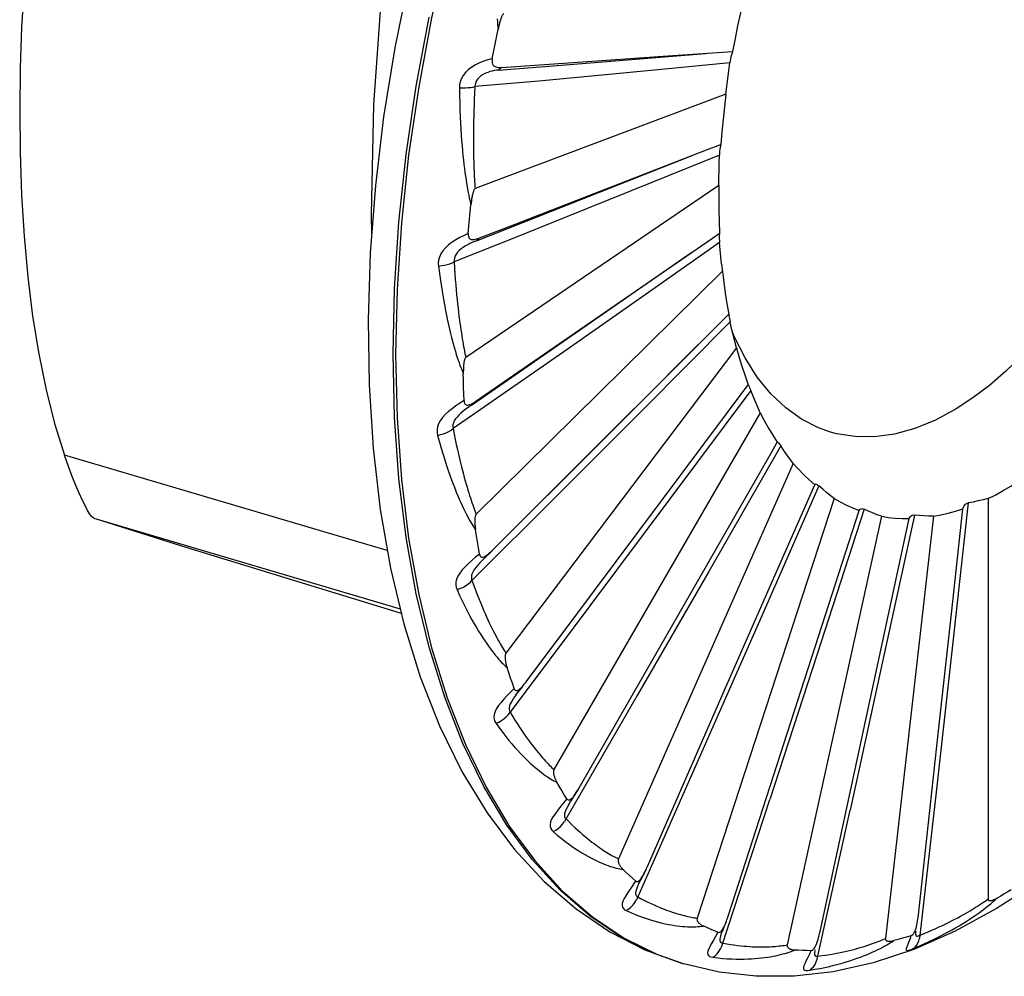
# Model space of a CAD drawing. Header units: inches. Extents: x 0 to 13.8, y 0 to 10.6.
# Tile 15 of 22: x 10.276 to 10.554, y 4.414 to 4.685. Entities that reach past the tile are written whole.
import ezdxf

# ---------------------------------------------------------------- set-up
doc = ezdxf.new("R2010")
doc.units = ezdxf.units.IN
doc.header["$LTSCALE"] = 0.75625
doc.header["$MEASUREMENT"] = 0
doc.layers.get('0').update_dxf_attribs({"linetype": 'CONTINUOUS'})

msp = doc.modelspace()

# ---------------------------------------------------------------- linework, layer by layer
at = {"color": 7, "linetype": 'Continuous'}
for p, q in [((10.41013, 4.67807), (10.41099, 4.68231)), ((10.40933, 4.67393), (10.41013, 4.67807)), ((10.46042, 4.67484), (10.4773, 4.67597)), ((10.41192, 4.67149), (10.46042, 4.67484)), ((10.45817, 4.67094), (10.44041, 4.66926)), ((10.47649, 4.67273), (10.45817, 4.67094)), ((10.42245, 4.66763), (10.40442, 4.66605)), ((10.44041, 4.66926), (10.42245, 4.66763)), ((10.47542, 4.66392), (10.40447, 4.63721)), ((10.41612, 4.62728), (10.46993, 4.64812)), ((10.46993, 4.64812), (10.47397, 4.64967)), ((10.41746, 4.62742), (10.4659, 4.64656)), ((10.47356, 4.64667), (10.45449, 4.63891)), ((10.47343, 4.63806), (10.40183, 4.58946)), ((10.45449, 4.63891), (10.43601, 4.63144)), ((10.40291, 4.62857), (10.4033, 4.63263)), ((10.43601, 4.63144), (10.4173, 4.62393)), ((10.40488, 4.62247), (10.41746, 4.62742)), ((10.40557, 4.62319), (10.41612, 4.62728)), ((10.4173, 4.62393), (10.39852, 4.61646)), ((10.47359, 4.62197), (10.45445, 4.60851)), ((10.40346, 4.57598), (10.46547, 4.61901)), ((10.47443, 4.61386), (10.40477, 4.54511)), ((10.45445, 4.60851), (10.42953, 4.59108)), ((10.45892, 4.58443), (10.47622, 4.60168)), ((10.47658, 4.5995), (10.45206, 4.57483)), ((10.47838, 4.59218), (10.41318, 4.50578)), ((10.48429, 4.5839), (10.48083, 4.58931)), ((10.40467, 4.57708), (10.4153, 4.58441)), ((10.43824, 4.52355), (10.48173, 4.58172)), ((10.48242, 4.5801), (10.45958, 4.54944)), ((10.48514, 4.57382), (10.42675, 4.47288)), ((10.45206, 4.57483), (10.42777, 4.55049)), ((10.4297, 4.55525), (10.44937, 4.57489)), ((10.49091, 4.56444), (10.47054, 4.52891)), ((10.37964, 4.53482), (10.28829, 4.56185)), ((10.49447, 4.55944), (10.445, 4.44761)), ((10.40925, 4.53483), (10.4297, 4.55525)), ((10.48829, 4.52557), (10.50051, 4.55346)), ((10.42777, 4.55049), (10.40358, 4.52637)), ((10.50172, 4.55311), (10.48455, 4.514)), ((10.45958, 4.54944), (10.43693, 4.51916)), ((10.50602, 4.54955), (10.46727, 4.43088)), ((10.54394, 4.54828), (10.53941, 4.50719)), ((10.54957, 4.54954), (10.54957, 4.43628)), ((10.51449, 4.54651), (10.50112, 4.50524)), ((10.50356, 4.51663), (10.51311, 4.54619)), ((10.52873, 4.54488), (10.51962, 4.50294)), ((10.53919, 4.51697), (10.54246, 4.54664)), ((10.29666, 4.54401), (10.38325, 4.51838)), ((10.51939, 4.54451), (10.49275, 4.42329)), ((10.51714, 4.49707), (10.52727, 4.54388)), ((10.53408, 4.54451), (10.52052, 4.42511)), ((10.30442, 4.54151), (10.32144, 4.5362)), ((10.32144, 4.5362), (10.38355, 4.51711)), ((10.40754, 4.53304), (10.40851, 4.53399)), ((10.40851, 4.53399), (10.4093, 4.53478)), ((10.4089, 4.53448), (10.40925, 4.53483)), ((10.40687, 4.53237), (10.40639, 4.53189)), ((10.40687, 4.53237), (10.40754, 4.53304)), ((10.47054, 4.52891), (10.45033, 4.49379)), ((10.47466, 4.49447), (10.48829, 4.52557)), ((10.43693, 4.51916), (10.41436, 4.48911)), ((10.47618, 4.43174), (10.50356, 4.51663)), ((10.53556, 4.48388), (10.53919, 4.51697)), ((10.48455, 4.514), (10.4675, 4.47532)), ((10.53941, 4.50719), (10.53486, 4.4665)), ((10.50112, 4.50524), (10.48782, 4.46439)), ((10.51962, 4.50294), (10.51054, 4.46142)), ((10.4188, 4.49753), (10.41913, 4.49796)), ((10.41551, 4.49584), (10.41354, 4.49379)), ((10.41662, 4.49474), (10.41794, 4.49638)), ((10.50204, 4.42712), (10.51714, 4.49707)), ((10.416, 4.49393), (10.41598, 4.49391)), ((10.45033, 4.49379), (10.42976, 4.45817)), ((10.45321, 4.44547), (10.47466, 4.49447)), ((10.52985, 4.43179), (10.53556, 4.48388)), ((10.4675, 4.47532), (10.45013, 4.43607)), ((10.43327, 4.46663), (10.43367, 4.46731)), ((10.4336, 4.46717), (10.43397, 4.46781)), ((10.43397, 4.46781), (10.43395, 4.46778)), ((10.43161, 4.46403), (10.4326, 4.46556)), ((10.4326, 4.46556), (10.43293, 4.4661)), ((10.43293, 4.4661), (10.43327, 4.46663)), ((10.53486, 4.4665), (10.53017, 4.4252)), ((10.43084, 4.4628), (10.43084, 4.4628)), ((10.4313, 4.46356), (10.43161, 4.46403)), ((10.45099, 4.441), (10.45172, 4.44239)), ((10.44984, 4.44137), (10.44907, 4.44018)), ((10.45048, 4.43997), (10.45048, 4.43996)), ((10.45078, 4.44059), (10.45099, 4.441)), ((10.55758, 4.43713), (10.55191, 4.43356)), ((10.55191, 4.43356), (10.54021, 4.42714)), ((10.52977, 4.43104), (10.52985, 4.43179)), ((10.47538, 4.4295), (10.47561, 4.43008)), ((10.47559, 4.43003), (10.4757, 4.43034)), ((10.44662, 4.42522), (10.45608, 4.42055)), ((10.47403, 4.42617), (10.47409, 4.42632)), ((10.54021, 4.42714), (10.52859, 4.42203)), ((10.52908, 4.42718), (10.52908, 4.42717)), ((10.46281, 4.41814), (10.4554, 4.42075)), ((10.45608, 4.42055), (10.46349, 4.41793)), ((10.50057, 4.42186), (10.50058, 4.42187)), ((10.50058, 4.42187), (10.50058, 4.42186)), ((10.46281, 4.41814), (10.46349, 4.41793))]:
    msp.add_line(p, q, dxfattribs=at)
for points in [[(10.509, 4.916), (10.49785, 4.90477), (10.48692, 4.89243), (10.47628, 4.87904), (10.46598, 4.86468), (10.45608, 4.84942), (10.44662, 4.83333), (10.43765, 4.8165), (10.42923, 4.79902), (10.42138, 4.78096), (10.41415, 4.76243), (10.40759, 4.74352), (10.40171, 4.72433), (10.39655, 4.70495), (10.39215, 4.68548), (10.38851, 4.66602), (10.38566, 4.64667), (10.38362, 4.62753), (10.38239, 4.60869), (10.38198, 4.59026), (10.38239, 4.57232), (10.38362, 4.55497), (10.38566, 4.5383), (10.38851, 4.52239)], [(10.49763, 4.91356), (10.48597, 4.90164), (10.47466, 4.88861), (10.46375, 4.87455), (10.45329, 4.85957), (10.44332, 4.84374), (10.43387, 4.82712), (10.425, 4.80982), (10.41673, 4.79192), (10.40911, 4.7735), (10.40216, 4.75467), (10.39593, 4.73551), (10.39042, 4.71611), (10.38569, 4.69657), (10.38174, 4.67699), (10.3786, 4.65746), (10.37629, 4.63806), (10.37482, 4.61891), (10.37421, 4.60007), (10.37446, 4.58166), (10.3756, 4.56376), (10.37761, 4.54647)], [(10.28067, 4.72311), (10.27932, 4.71534), (10.27795, 4.70504), (10.27693, 4.69419), (10.27622, 4.68288), (10.2758, 4.67123), (10.27566, 4.65934), (10.2758, 4.64737), (10.27622, 4.63547), (10.27693, 4.62374), (10.27795, 4.61228), (10.27932, 4.60116), (10.28105, 4.59045), (10.28313, 4.58027), (10.28554, 4.57075), (10.28829, 4.56185)], [(10.37526, 4.6246), (10.37514, 4.6299), (10.37585, 4.66094), (10.37797, 4.69156), (10.38152, 4.72176)], [(10.48033, 4.69049), (10.4795, 4.68687), (10.47871, 4.68325), (10.47798, 4.67961), (10.4773, 4.67597)], [(10.39147, 4.50752), (10.38783, 4.52259), (10.38498, 4.5385), (10.38294, 4.55517), (10.38171, 4.57252), (10.3813, 4.59046), (10.38171, 4.60889), (10.38294, 4.62773), (10.38498, 4.64687), (10.38783, 4.66622), (10.39147, 4.68568)], [(10.41069, 4.68519), (10.41076, 4.68439), (10.41083, 4.68363), (10.4109, 4.6829), (10.41098, 4.68221)], [(10.41259, 4.68665), (10.41249, 4.68662), (10.4124, 4.68654), (10.4123, 4.68643), (10.41221, 4.68628), (10.41212, 4.68612), (10.41204, 4.68594), (10.41195, 4.68574), (10.41187, 4.68553), (10.41179, 4.68532), (10.41171, 4.68509), (10.41164, 4.68485), (10.41156, 4.6846), (10.41149, 4.68434), (10.41141, 4.68407), (10.41134, 4.68379), (10.41127, 4.6835), (10.41119, 4.6832), (10.41112, 4.68289), (10.41106, 4.6826), (10.41099, 4.68231)], [(10.4773, 4.67597), (10.47713, 4.67552), (10.47697, 4.67502), (10.47683, 4.67448), (10.4767, 4.67391), (10.47659, 4.67333), (10.47649, 4.67273)], [(10.40933, 4.67393), (10.40811, 4.6736), (10.40691, 4.67321), (10.40573, 4.67274), (10.4046, 4.67219), (10.40355, 4.67156), (10.4026, 4.67085), (10.40179, 4.67005), (10.40112, 4.66921), (10.40062, 4.66832), (10.40028, 4.66742), (10.40008, 4.66656), (10.40004, 4.66572)], [(10.40933, 4.67393), (10.40927, 4.67348), (10.40926, 4.67309), (10.4093, 4.67274), (10.40939, 4.67244), (10.40952, 4.67219), (10.40969, 4.67199), (10.40989, 4.67183), (10.41012, 4.6717), (10.41037, 4.67161), (10.41065, 4.67154), (10.41094, 4.6715), (10.41125, 4.67148), (10.41158, 4.67147), (10.41192, 4.67149)], [(10.41111, 4.67074), (10.42889, 4.67216), (10.46959, 4.67546)], [(10.41112, 4.67074), (10.41052, 4.67068), (10.40992, 4.67059), (10.40929, 4.67046), (10.40866, 4.67029), (10.40803, 4.67008), (10.4074, 4.66982), (10.40679, 4.66952), (10.40622, 4.66916), (10.40571, 4.66874), (10.40526, 4.66827), (10.4049, 4.66774), (10.40463, 4.66718), (10.40447, 4.66661), (10.40442, 4.66604)], [(10.41192, 4.67149), (10.41173, 4.67128), (10.41153, 4.67109), (10.41133, 4.67091), (10.41111, 4.67074)], [(10.47542, 4.66392), (10.47566, 4.66612), (10.47592, 4.66833), (10.4762, 4.67053), (10.47649, 4.67273)], [(10.40004, 4.66572), (10.40089, 4.66571), (10.40172, 4.66573), (10.4025, 4.66577), (10.40322, 4.66584), (10.40387, 4.66593), (10.40442, 4.66605)], [(10.40004, 4.66572), (10.40007, 4.66353), (10.40011, 4.66143), (10.40017, 4.65944), (10.40025, 4.65754), (10.40033, 4.65573), (10.40043, 4.65401), (10.40053, 4.65237), (10.40065, 4.6508), (10.40077, 4.64932), (10.4009, 4.6479), (10.40104, 4.64655), (10.40118, 4.64526), (10.40132, 4.64404), (10.40146, 4.64287), (10.4016, 4.64175), (10.40175, 4.64069), (10.4019, 4.63969), (10.40205, 4.63873), (10.4022, 4.63782), (10.40236, 4.63695), (10.40252, 4.63614), (10.40267, 4.63536), (10.40283, 4.63462), (10.40299, 4.63392), (10.40314, 4.63325), (10.4033, 4.63262)], [(10.40442, 4.66605), (10.40433, 4.66423), (10.40425, 4.6625), (10.40419, 4.66083), (10.40413, 4.65924), (10.40409, 4.65772), (10.40405, 4.65627), (10.40403, 4.65487), (10.40401, 4.65354), (10.404, 4.65226), (10.404, 4.65104), (10.404, 4.64987), (10.40401, 4.64875), (10.40402, 4.64768), (10.40404, 4.64665), (10.40406, 4.64567), (10.40409, 4.64472), (10.40411, 4.64382), (10.40414, 4.64295), (10.40418, 4.64212), (10.40421, 4.64132), (10.40425, 4.64056), (10.40429, 4.63983), (10.40434, 4.63913), (10.40438, 4.63847), (10.40443, 4.63782), (10.40447, 4.63721)], [(10.47542, 4.66392), (10.47498, 4.66034), (10.47459, 4.65677), (10.47425, 4.65321), (10.47397, 4.64967)], [(10.47397, 4.64967), (10.47386, 4.64928), (10.47377, 4.64884), (10.47369, 4.64835), (10.47363, 4.64782), (10.47359, 4.64726), (10.47356, 4.64667)], [(10.47343, 4.63806), (10.47343, 4.64021), (10.47346, 4.64236), (10.4735, 4.64451), (10.47356, 4.64667)], [(10.40447, 4.63721), (10.40437, 4.63714), (10.40428, 4.63704), (10.40419, 4.63691), (10.40411, 4.63675), (10.40404, 4.63657), (10.40397, 4.63637), (10.40391, 4.63616), (10.40385, 4.63595), (10.40379, 4.63572), (10.40373, 4.63549), (10.40368, 4.63524), (10.40363, 4.63499), (10.40358, 4.63473), (10.40354, 4.63446), (10.40349, 4.63418), (10.40345, 4.63389), (10.40341, 4.6336), (10.40337, 4.63329), (10.40333, 4.63296), (10.4033, 4.63263)], [(10.47343, 4.63806), (10.47339, 4.63464), (10.47341, 4.63126), (10.47348, 4.62792), (10.4736, 4.6246)], [(10.40255, 4.62452), (10.40273, 4.62654), (10.40291, 4.62857)], [(10.40255, 4.62452), (10.40135, 4.62397), (10.40017, 4.62337), (10.39903, 4.62273), (10.39795, 4.62203), (10.39696, 4.62128), (10.39609, 4.62048), (10.39536, 4.61963), (10.39479, 4.61874), (10.39439, 4.61784), (10.39414, 4.61695), (10.39404, 4.61611), (10.39409, 4.61531)], [(10.40255, 4.62452), (10.40254, 4.6241), (10.40258, 4.62373), (10.40267, 4.62343), (10.4028, 4.62319), (10.40297, 4.62301), (10.40317, 4.62288), (10.4034, 4.6228), (10.40365, 4.62276), (10.40393, 4.62277), (10.40423, 4.6228), (10.40455, 4.62286), (10.40488, 4.62295), (10.40522, 4.62306), (10.40557, 4.62319)], [(10.40557, 4.62319), (10.40541, 4.62299), (10.40524, 4.6228), (10.40506, 4.62263), (10.40488, 4.62247)], [(10.4153, 4.58441), (10.47157, 4.62321), (10.4736, 4.6246)], [(10.4736, 4.6246), (10.47356, 4.62429), (10.47353, 4.62393), (10.47352, 4.6235), (10.47353, 4.62303), (10.47355, 4.62252), (10.47359, 4.62197)], [(10.40488, 4.62246), (10.40426, 4.62221), (10.40364, 4.62194), (10.40301, 4.62165), (10.40237, 4.62133), (10.40174, 4.62097), (10.40113, 4.62059), (10.40054, 4.62017), (10.4, 4.61971), (10.39952, 4.61922), (10.39912, 4.61869), (10.39881, 4.61814), (10.3986, 4.61756), (10.39851, 4.617), (10.39852, 4.61646)], [(10.47419, 4.61587), (10.47397, 4.61789), (10.47377, 4.61992), (10.47359, 4.62197)], [(10.39409, 4.61531), (10.39495, 4.61541), (10.39579, 4.61555), (10.39658, 4.61573), (10.39731, 4.61594), (10.39796, 4.61619), (10.39852, 4.61646)], [(10.39409, 4.61531), (10.39436, 4.61323), (10.39464, 4.61125), (10.39492, 4.60938), (10.39521, 4.6076), (10.3955, 4.6059), (10.39579, 4.6043), (10.39608, 4.60277), (10.39637, 4.60132), (10.39667, 4.59994), (10.39696, 4.59864), (10.39725, 4.5974), (10.39753, 4.59622), (10.39781, 4.59509), (10.39809, 4.59403), (10.39836, 4.59302), (10.39863, 4.59206), (10.3989, 4.59115), (10.39916, 4.59028), (10.39943, 4.58947), (10.39968, 4.5887), (10.39994, 4.58797), (10.40019, 4.58728), (10.40044, 4.58663), (10.40068, 4.58601), (10.40091, 4.58543), (10.40115, 4.58488)], [(10.39852, 4.61646), (10.39863, 4.61473), (10.39874, 4.61308), (10.39886, 4.6115), (10.39898, 4.60999), (10.39911, 4.60855), (10.39924, 4.60717), (10.39937, 4.60586), (10.3995, 4.60461), (10.39964, 4.60341), (10.39977, 4.60226), (10.39991, 4.60116), (10.40004, 4.60012), (10.40018, 4.59912), (10.40031, 4.59816), (10.40044, 4.59724), (10.40058, 4.59637), (10.40071, 4.59553), (10.40084, 4.59473), (10.40097, 4.59396), (10.4011, 4.59322), (10.40122, 4.59252), (10.40135, 4.59185), (10.40147, 4.59121), (10.40159, 4.5906), (10.40171, 4.59002), (10.40183, 4.58946)], [(10.47419, 4.61587), (10.4748, 4.61073), (10.47522, 4.60766), (10.47569, 4.60464), (10.47622, 4.60168)], [(10.57648, 4.61181), (10.57234, 4.6058), (10.56806, 4.60015), (10.56366, 4.59488), (10.55916, 4.59001), (10.55458, 4.58556), (10.54994, 4.58155), (10.54526, 4.578), (10.54056, 4.57492)], [(10.47622, 4.60168), (10.47623, 4.60146), (10.47626, 4.60119), (10.47632, 4.60084), (10.47639, 4.60044), (10.47647, 4.6), (10.47658, 4.5995)], [(10.47838, 4.59218), (10.4779, 4.59399), (10.47744, 4.59581), (10.477, 4.59765), (10.47658, 4.5995)], [(10.48083, 4.58931), (10.47777, 4.59539), (10.47719, 4.59686)], [(10.4249, 4.55036), (10.42687, 4.55233), (10.46832, 4.5938)], [(10.47838, 4.59218), (10.47914, 4.58946), (10.47989, 4.58701)], [(10.42953, 4.59108), (10.40469, 4.57381), (10.39823, 4.56933)], [(10.40183, 4.58946), (10.40174, 4.58936), (10.40165, 4.58924), (10.40158, 4.58909), (10.40151, 4.58891), (10.40145, 4.58872), (10.40141, 4.58852), (10.40136, 4.58831), (10.40132, 4.58809), (10.40129, 4.58787), (10.40126, 4.58763), (10.40123, 4.58739), (10.40121, 4.58715), (10.40119, 4.58689), (10.40118, 4.58663), (10.40116, 4.58636), (10.40115, 4.58609), (10.40115, 4.5858), (10.40114, 4.58551), (10.40114, 4.58523), (10.40114, 4.58497)], [(10.47989, 4.58701), (10.48082, 4.58423), (10.48173, 4.58172)], [(10.40133, 4.57725), (10.40127, 4.57913), (10.40122, 4.58104), (10.40118, 4.58299), (10.40114, 4.58497)], [(10.50502, 4.56833), (10.50163, 4.56953), (10.49683, 4.57198), (10.49232, 4.5752), (10.48813, 4.57919), (10.48429, 4.5839)], [(10.48173, 4.58172), (10.48179, 4.58161), (10.48187, 4.58143), (10.48198, 4.58119), (10.4821, 4.58088), (10.48225, 4.58052), (10.48242, 4.5801)], [(10.48514, 4.57382), (10.48443, 4.57536), (10.48374, 4.57692), (10.48307, 4.5785), (10.48242, 4.5801)], [(10.40133, 4.57725), (10.40017, 4.5765), (10.39904, 4.57573), (10.39796, 4.57495), (10.39695, 4.57414), (10.39604, 4.5733), (10.39526, 4.57244), (10.39463, 4.57156), (10.39416, 4.57067), (10.39386, 4.56979), (10.39372, 4.56894), (10.39372, 4.56815), (10.39386, 4.56741)], [(10.40346, 4.57598), (10.40284, 4.57554), (10.40222, 4.57509), (10.40161, 4.57463), (10.401, 4.57415), (10.40041, 4.57365), (10.39986, 4.57314), (10.39936, 4.5726), (10.39893, 4.57206), (10.39858, 4.57149), (10.39833, 4.57092), (10.39819, 4.57036), (10.39816, 4.56983), (10.39823, 4.56933)], [(10.40133, 4.57725), (10.40137, 4.57686), (10.40145, 4.57655), (10.40158, 4.5763), (10.40175, 4.57613), (10.40195, 4.57602), (10.40217, 4.57597), (10.40243, 4.57598), (10.4027, 4.57603), (10.403, 4.57613), (10.40331, 4.57627), (10.40363, 4.57643), (10.40397, 4.57662), (10.40432, 4.57684), (10.40467, 4.57708)], [(10.40467, 4.57708), (10.40454, 4.57689), (10.4044, 4.57672), (10.40424, 4.57656), (10.40408, 4.57641)], [(10.48514, 4.57382), (10.48627, 4.57161), (10.48744, 4.56948), (10.48866, 4.56743), (10.48993, 4.56545)], [(10.54056, 4.57492), (10.53469, 4.57175), (10.52886, 4.56937), (10.52311, 4.56778), (10.51747, 4.567), (10.51199, 4.56704), (10.5067, 4.56788), (10.50502, 4.56833)], [(10.39386, 4.56741), (10.39471, 4.56761), (10.39553, 4.56787), (10.39631, 4.56817), (10.39703, 4.56852), (10.39768, 4.56891), (10.39823, 4.56933)], [(10.39386, 4.56741), (10.39438, 4.56553), (10.39488, 4.56374), (10.39539, 4.56204), (10.39588, 4.56044), (10.39637, 4.55892), (10.39685, 4.55749), (10.39732, 4.55613), (10.39779, 4.55484), (10.39825, 4.55363), (10.3987, 4.55247), (10.39914, 4.55138), (10.39956, 4.55035), (10.39998, 4.54938), (10.40039, 4.54845), (10.40079, 4.54757), (10.40117, 4.54675), (10.40155, 4.54596), (10.40193, 4.54523), (10.40229, 4.54453), (10.40264, 4.54388), (10.40299, 4.54327), (10.40333, 4.54269), (10.40366, 4.54215), (10.40398, 4.54164), (10.40429, 4.54116), (10.40459, 4.54071)], [(10.39823, 4.56933), (10.39854, 4.56775), (10.39885, 4.56623), (10.39915, 4.56479), (10.39945, 4.56342), (10.39975, 4.56211), (10.40004, 4.56087), (10.40033, 4.55968), (10.40061, 4.55855), (10.40088, 4.55747), (10.40116, 4.55644), (10.40142, 4.55545), (10.40168, 4.55452), (10.40194, 4.55362), (10.40219, 4.55277), (10.40243, 4.55195), (10.40267, 4.55118), (10.4029, 4.55043), (10.40313, 4.54973), (10.40335, 4.54905), (10.40357, 4.5484), (10.40378, 4.54779), (10.40399, 4.5472), (10.40419, 4.54664), (10.40439, 4.54611), (10.40458, 4.5456), (10.40477, 4.54511)], [(10.43391, 4.46772), (10.48828, 4.56258), (10.48993, 4.56545)], [(10.48993, 4.56545), (10.49002, 4.56546), (10.49014, 4.56539), (10.4903, 4.56525), (10.49048, 4.56504), (10.49068, 4.56478), (10.49091, 4.56444)], [(10.49447, 4.55944), (10.49355, 4.56065), (10.49265, 4.56189), (10.49177, 4.56315), (10.49091, 4.56444)], [(10.29666, 4.54401), (10.29611, 4.54438), (10.29551, 4.54513), (10.29485, 4.54619), (10.29414, 4.54754), (10.29335, 4.54915), (10.29249, 4.55104), (10.29155, 4.55323), (10.29053, 4.55574), (10.28943, 4.55862), (10.28829, 4.56185)], [(10.49447, 4.55944), (10.49592, 4.55782), (10.49741, 4.55628), (10.49894, 4.55483), (10.50051, 4.55346)], [(10.50051, 4.55346), (10.50063, 4.55358), (10.50079, 4.55363), (10.50097, 4.5536), (10.50119, 4.55351), (10.50144, 4.55334), (10.50172, 4.55311)], [(10.54957, 4.54954), (10.55172, 4.55062), (10.55387, 4.55177), (10.55601, 4.55302), (10.55815, 4.55435)], [(10.50602, 4.54955), (10.50492, 4.5504), (10.50384, 4.55127), (10.50278, 4.55218), (10.50172, 4.55311)], [(10.50602, 4.54955), (10.50774, 4.54857), (10.5095, 4.54769), (10.51129, 4.54689), (10.51311, 4.54619)], [(10.54246, 4.54664), (10.54258, 4.54707), (10.54275, 4.54744), (10.54298, 4.54776), (10.54326, 4.548), (10.54358, 4.54817), (10.54394, 4.54828)], [(10.54957, 4.54954), (10.54816, 4.54918), (10.54675, 4.54885), (10.54534, 4.54855), (10.54394, 4.54828)], [(10.37761, 4.54647), (10.3805, 4.52988), (10.38427, 4.51408), (10.38892, 4.49915), (10.39442, 4.48521), (10.40075, 4.47235), (10.40784, 4.46068), (10.4156, 4.45032), (10.424, 4.44124), (10.43301, 4.43346), (10.44253, 4.42701), (10.45249, 4.4219), (10.46281, 4.41814)], [(10.40477, 4.54511), (10.40468, 4.54499), (10.4046, 4.54485), (10.40454, 4.54469), (10.4045, 4.5445), (10.40446, 4.54431), (10.40443, 4.54411), (10.40441, 4.54391), (10.4044, 4.5437), (10.40439, 4.54348), (10.40439, 4.54326), (10.40439, 4.54303), (10.40439, 4.5428), (10.4044, 4.54256), (10.40442, 4.54232), (10.40443, 4.54207), (10.40446, 4.54182), (10.40448, 4.54155), (10.40451, 4.54128), (10.40455, 4.541), (10.40459, 4.54072)], [(10.51311, 4.54619), (10.51324, 4.54642), (10.51341, 4.54658), (10.51363, 4.54667), (10.51388, 4.54669), (10.51417, 4.54663), (10.51449, 4.54651)], [(10.51939, 4.54451), (10.51814, 4.54496), (10.51691, 4.54545), (10.51569, 4.54596), (10.51449, 4.54651)], [(10.52727, 4.54388), (10.5274, 4.54422), (10.52757, 4.54449), (10.5278, 4.54469), (10.52807, 4.54483), (10.52838, 4.54489), (10.52873, 4.54488)], [(10.53408, 4.54451), (10.53273, 4.54455), (10.53139, 4.54463), (10.53005, 4.54474), (10.52873, 4.54488)], [(10.53408, 4.54451), (10.53616, 4.5449), (10.53825, 4.54539), (10.54035, 4.54597), (10.54246, 4.54664)], [(10.29666, 4.54401), (10.29855, 4.54338), (10.30442, 4.54151)], [(10.51939, 4.54451), (10.52132, 4.54421), (10.52328, 4.54401), (10.52526, 4.5439), (10.52727, 4.54388)], [(10.4057, 4.53384), (10.40541, 4.53555), (10.40513, 4.53726), (10.40486, 4.53899), (10.40459, 4.54072)], [(10.4057, 4.53384), (10.40461, 4.53292), (10.40355, 4.53201), (10.40255, 4.53111), (10.40163, 4.53022), (10.40082, 4.52934), (10.40014, 4.52846), (10.39962, 4.52758), (10.39925, 4.52672), (10.39906, 4.5259), (10.39903, 4.52512), (10.39912, 4.52441), (10.39936, 4.52377)], [(10.4057, 4.53384), (10.40579, 4.5335), (10.40592, 4.53324), (10.40608, 4.53306), (10.40628, 4.53296), (10.4065, 4.53293)], [(10.40759, 4.53339), (10.4079, 4.53362), (10.40823, 4.53388), (10.40856, 4.53417), (10.4089, 4.53448)], [(10.40639, 4.53189), (10.40582, 4.53131), (10.40528, 4.53072), (10.40477, 4.53012), (10.40432, 4.52953), (10.40395, 4.52895), (10.40367, 4.52838), (10.40348, 4.52782), (10.40341, 4.52728), (10.40344, 4.5268), (10.40358, 4.52636)], [(10.4065, 4.53293), (10.40675, 4.53296), (10.40701, 4.53305), (10.40729, 4.5332), (10.40759, 4.53339)], [(10.39936, 4.52377), (10.40018, 4.52405), (10.40098, 4.52441), (10.40173, 4.52482), (10.40243, 4.52529), (10.40305, 4.52581), (10.40358, 4.52637)], [(10.40358, 4.52637), (10.40408, 4.52498), (10.40458, 4.52366), (10.40506, 4.52241), (10.40553, 4.52122), (10.40599, 4.52009), (10.40643, 4.51902), (10.40687, 4.518), (10.40729, 4.51703), (10.4077, 4.51611), (10.4081, 4.51523), (10.40849, 4.51439), (10.40887, 4.5136), (10.40924, 4.51284), (10.4096, 4.51213), (10.40995, 4.51144), (10.41029, 4.51079), (10.41062, 4.51017), (10.41094, 4.50958), (10.41125, 4.50901), (10.41155, 4.50848), (10.41184, 4.50797), (10.41212, 4.50749), (10.4124, 4.50703), (10.41267, 4.50659), (10.41293, 4.50617), (10.41318, 4.50578)], [(10.39936, 4.52377), (10.4001, 4.52214), (10.40083, 4.52059), (10.40154, 4.51914), (10.40224, 4.51778), (10.40291, 4.51649), (10.40358, 4.51527), (10.40422, 4.51413), (10.40485, 4.51305), (10.40546, 4.51203), (10.40606, 4.51108), (10.40664, 4.51018), (10.4072, 4.50933), (10.40774, 4.50853), (10.40827, 4.50778), (10.40878, 4.50707), (10.40928, 4.5064), (10.40976, 4.50578), (10.41023, 4.50519), (10.41069, 4.50464), (10.41113, 4.50413), (10.41156, 4.50366), (10.41198, 4.50321), (10.41238, 4.5028), (10.41277, 4.50241), (10.41315, 4.50205), (10.41352, 4.50172)], [(10.41913, 4.49796), (10.42878, 4.51087), (10.43824, 4.52355)], [(10.38851, 4.52239), (10.39215, 4.50732), (10.39655, 4.49317), (10.40171, 4.48001), (10.40759, 4.46791), (10.41415, 4.45692), (10.42138, 4.44712), (10.42923, 4.43853), (10.43765, 4.43122), (10.44662, 4.42522)], [(10.4554, 4.42075), (10.44594, 4.42542), (10.43697, 4.43142), (10.42855, 4.43874), (10.4207, 4.44732), (10.41347, 4.45712), (10.40691, 4.46811), (10.40103, 4.48021), (10.39587, 4.49337), (10.39147, 4.50752)], [(10.41318, 4.50578), (10.4131, 4.50564), (10.41303, 4.50549), (10.41299, 4.50532), (10.41296, 4.50513), (10.41295, 4.50495), (10.41294, 4.50476), (10.41294, 4.50456), (10.41295, 4.50437), (10.41297, 4.50417), (10.41299, 4.50396), (10.41302, 4.50376), (10.41306, 4.50355), (10.4131, 4.50333), (10.41314, 4.50312), (10.41319, 4.5029), (10.41324, 4.50268), (10.4133, 4.50245), (10.41337, 4.50221), (10.41344, 4.50197), (10.41352, 4.50172)], [(10.41551, 4.49585), (10.415, 4.49729), (10.4145, 4.49876), (10.414, 4.50023), (10.41352, 4.50172)], [(10.41672, 4.49541), (10.41698, 4.49558), (10.41726, 4.49581), (10.41756, 4.49608), (10.41786, 4.4964), (10.41817, 4.49675), (10.41848, 4.49713), (10.4188, 4.49753)], [(10.41551, 4.49585), (10.41565, 4.49557), (10.41581, 4.49537), (10.41601, 4.49527), (10.41623, 4.49524), (10.41646, 4.49529), (10.41672, 4.49541)], [(10.416, 4.49393), (10.41621, 4.49421), (10.41662, 4.49474)], [(10.41354, 4.49379), (10.41264, 4.49281), (10.41183, 4.49188), (10.41113, 4.49098), (10.41055, 4.49012), (10.41014, 4.48929), (10.40989, 4.48849), (10.40981, 4.48776), (10.40987, 4.48708), (10.41006, 4.48648), (10.41038, 4.48595)], [(10.41598, 4.49391), (10.41555, 4.49332), (10.4151, 4.49268), (10.41472, 4.49205), (10.41441, 4.49146), (10.41419, 4.4909), (10.41408, 4.49037), (10.41407, 4.48989), (10.41417, 4.48947), (10.41436, 4.48911)], [(10.41038, 4.48595), (10.41116, 4.4863), (10.41193, 4.48674), (10.41264, 4.48725), (10.41329, 4.48782), (10.41387, 4.48845), (10.41436, 4.48911)], [(10.41436, 4.48911), (10.41505, 4.48798), (10.41571, 4.4869), (10.41636, 4.48588), (10.41699, 4.48492), (10.41759, 4.48401), (10.41818, 4.48314), (10.41875, 4.48233), (10.41931, 4.48155), (10.41985, 4.48082), (10.42037, 4.48012), (10.42087, 4.47947), (10.42136, 4.47884), (10.42183, 4.47825), (10.42229, 4.47769), (10.42273, 4.47716), (10.42316, 4.47666), (10.42357, 4.47618), (10.42397, 4.47573), (10.42436, 4.4753), (10.42474, 4.4749), (10.4251, 4.47451), (10.42545, 4.47415), (10.42579, 4.47381), (10.42612, 4.47348), (10.42644, 4.47317), (10.42675, 4.47288)], [(10.41038, 4.48595), (10.41134, 4.48463), (10.41227, 4.48339), (10.41317, 4.48223), (10.41405, 4.48114), (10.4149, 4.48013), (10.41572, 4.47917), (10.41652, 4.47828), (10.4173, 4.47745), (10.41805, 4.47667), (10.41878, 4.47595), (10.41948, 4.47527), (10.42016, 4.47463), (10.42082, 4.47404), (10.42145, 4.47348), (10.42207, 4.47296), (10.42266, 4.47248), (10.42323, 4.47203), (10.42378, 4.47162), (10.42432, 4.47123), (10.42484, 4.47088), (10.42534, 4.47056), (10.42583, 4.47026), (10.42629, 4.46999), (10.42674, 4.46974), (10.42718, 4.46951), (10.4276, 4.46931)], [(10.42675, 4.47288), (10.42668, 4.47273), (10.42664, 4.47257), (10.42661, 4.4724), (10.4266, 4.47222), (10.42661, 4.47205), (10.42662, 4.47187), (10.42665, 4.4717), (10.42669, 4.47152), (10.42673, 4.47134), (10.42678, 4.47117), (10.42683, 4.47099), (10.42689, 4.47081), (10.42696, 4.47063), (10.42703, 4.47045), (10.42711, 4.47027), (10.42719, 4.47008), (10.42728, 4.46989), (10.42738, 4.4697), (10.42747, 4.46953), (10.42757, 4.46936)], [(10.4304, 4.46465), (10.42969, 4.46578), (10.42899, 4.46695), (10.42828, 4.46814), (10.42757, 4.46936)], [(10.4304, 4.46465), (10.42951, 4.4635), (10.42866, 4.46244), (10.42787, 4.46143), (10.42717, 4.4605), (10.42658, 4.45962), (10.42612, 4.45881), (10.42582, 4.45806), (10.42568, 4.45736), (10.4257, 4.45674), (10.42586, 4.45619), (10.42613, 4.45572), (10.42652, 4.45532)], [(10.4304, 4.46465), (10.43058, 4.46444), (10.43077, 4.46432), (10.43099, 4.46429), (10.43123, 4.46434), (10.43147, 4.46447), (10.43172, 4.46466), (10.43199, 4.46491), (10.43226, 4.46521), (10.43253, 4.46557), (10.43281, 4.46596), (10.43309, 4.46638), (10.43338, 4.46683)], [(10.4717, 4.41978), (10.47233, 4.42023), (10.47292, 4.42079), (10.47344, 4.42143), (10.47388, 4.42216), (10.47425, 4.42295), (10.48782, 4.46439)], [(10.43084, 4.4628), (10.43048, 4.46216), (10.43016, 4.46152), (10.42993, 4.46094), (10.42978, 4.46041), (10.42973, 4.45994), (10.42979, 4.45952), (10.42994, 4.45918), (10.43019, 4.45892)], [(10.43084, 4.4628), (10.43103, 4.46312), (10.4313, 4.46356)], [(10.4991, 4.41614), (10.49966, 4.41659), (10.50017, 4.41713), (10.50061, 4.41777), (10.50098, 4.41849), (10.50126, 4.41928), (10.51054, 4.46142)], [(10.43019, 4.45892), (10.43103, 4.45807), (10.43185, 4.45728), (10.43265, 4.45653), (10.43341, 4.45582), (10.43415, 4.45516), (10.43487, 4.45454), (10.43556, 4.45395), (10.43623, 4.4534), (10.43687, 4.45288), (10.4375, 4.45239), (10.4381, 4.45194), (10.43868, 4.45151), (10.43924, 4.4511), (10.43978, 4.45072), (10.44031, 4.45036), (10.44081, 4.45003), (10.4413, 4.44971), (10.44177, 4.44941), (10.44223, 4.44913), (10.44267, 4.44887), (10.44309, 4.44862), (10.4435, 4.44839), (10.4439, 4.44818), (10.44428, 4.44797), (10.44465, 4.44779), (10.445, 4.44761)], [(10.42652, 4.45532), (10.42727, 4.45573), (10.42798, 4.45623), (10.42864, 4.45681), (10.42923, 4.45746), (10.42976, 4.45817)], [(10.42652, 4.45532), (10.42767, 4.45436), (10.42878, 4.45347), (10.42985, 4.45264), (10.43089, 4.45187), (10.43189, 4.45116), (10.43285, 4.4505), (10.43378, 4.4499), (10.43468, 4.44934), (10.43555, 4.44882), (10.43639, 4.44835), (10.4372, 4.44791), (10.43798, 4.44751), (10.43873, 4.44714), (10.43946, 4.4468), (10.44015, 4.44649), (10.44082, 4.4462), (10.44147, 4.44595), (10.44209, 4.44572), (10.4427, 4.44551), (10.44328, 4.44533), (10.44383, 4.44517), (10.44437, 4.44503), (10.44489, 4.44491), (10.44538, 4.44481), (10.44586, 4.44472), (10.44632, 4.44465)], [(10.445, 4.44761), (10.44495, 4.44745), (10.44492, 4.44728), (10.44491, 4.44712), (10.44492, 4.44696), (10.44495, 4.4468), (10.44499, 4.44665), (10.44504, 4.4465), (10.4451, 4.44635), (10.44516, 4.4462), (10.44523, 4.44606), (10.44531, 4.44592), (10.4454, 4.44577), (10.44549, 4.44563), (10.44559, 4.44549), (10.44569, 4.44535), (10.4458, 4.44521), (10.44592, 4.44507), (10.44604, 4.44493), (10.44618, 4.44479), (10.44632, 4.44465)], [(10.44984, 4.44137), (10.44895, 4.44217), (10.44806, 4.44298), (10.44719, 4.44381), (10.44632, 4.44465)], [(10.44984, 4.44137), (10.45005, 4.44124), (10.45027, 4.4412), (10.4505, 4.44125), (10.45074, 4.44138), (10.45099, 4.44157), (10.45123, 4.44183), (10.45147, 4.44215), (10.45172, 4.44252), (10.45197, 4.44293), (10.45222, 4.44339), (10.45247, 4.44387), (10.45272, 4.44438), (10.45285, 4.44466)], [(10.45285, 4.44466), (10.45297, 4.44491), (10.45321, 4.44547)], [(10.45172, 4.44239), (10.45199, 4.4429), (10.45225, 4.44342), (10.45251, 4.44395), (10.45277, 4.44448)], [(10.44907, 4.44018), (10.44768, 4.43811), (10.4471, 4.43721), (10.44663, 4.4364), (10.44629, 4.43567), (10.44609, 4.43502), (10.44605, 4.43446), (10.44617, 4.43398), (10.44641, 4.43357), (10.44676, 4.43324), (10.44721, 4.43299)], [(10.45048, 4.43996), (10.45035, 4.43966), (10.45011, 4.43905), (10.44994, 4.4385), (10.44986, 4.43802), (10.44988, 4.43762), (10.45, 4.43729), (10.4502, 4.43704), (10.45049, 4.43688)], [(10.45048, 4.43997), (10.4506, 4.44023), (10.45078, 4.44059)], [(10.45049, 4.43688), (10.45147, 4.43635), (10.45242, 4.43586), (10.45333, 4.4354), (10.45422, 4.43498), (10.45507, 4.43459), (10.45588, 4.43423), (10.45667, 4.4339), (10.45744, 4.43359), (10.45817, 4.4333), (10.45888, 4.43304), (10.45956, 4.4328), (10.46021, 4.43258), (10.46085, 4.43237), (10.46146, 4.43218), (10.46205, 4.43201), (10.46261, 4.43185), (10.46316, 4.4317), (10.46369, 4.43157), (10.46419, 4.43144), (10.46468, 4.43133), (10.46515, 4.43123), (10.46561, 4.43114), (10.46605, 4.43107), (10.46647, 4.43099), (10.46688, 4.43093), (10.46727, 4.43088)], [(10.53026, 4.426), (10.53145, 4.42648), (10.53259, 4.42696), (10.53369, 4.42743), (10.53474, 4.4279), (10.53574, 4.42836), (10.53671, 4.42882), (10.53764, 4.42927), (10.53852, 4.42971), (10.53938, 4.43015), (10.54019, 4.43057), (10.54098, 4.43099), (10.54173, 4.4314), (10.54245, 4.43181), (10.54314, 4.4322), (10.54381, 4.43258), (10.54445, 4.43296), (10.54506, 4.43333), (10.54565, 4.43369), (10.54621, 4.43404), (10.54675, 4.43438), (10.54727, 4.43472), (10.54777, 4.43505), (10.54825, 4.43537), (10.54871, 4.43568), (10.54915, 4.43599), (10.54957, 4.43628)], [(10.54957, 4.43628), (10.54959, 4.43614), (10.54963, 4.43603), (10.5497, 4.43594), (10.54978, 4.43589), (10.54987, 4.43585), (10.54998, 4.43582), (10.55009, 4.43582), (10.55021, 4.43582), (10.55034, 4.43583), (10.55048, 4.43586), (10.55062, 4.43589), (10.55076, 4.43593), (10.55091, 4.43598), (10.55107, 4.43604), (10.55123, 4.4361), (10.5514, 4.43618), (10.55158, 4.43626), (10.55176, 4.43635), (10.55193, 4.43644), (10.5521, 4.43653)], [(10.54963, 4.4344), (10.55029, 4.43493), (10.55093, 4.43547), (10.55156, 4.43602), (10.55216, 4.43657)], [(10.55613, 4.43888), (10.55514, 4.43829), (10.55414, 4.4377), (10.55312, 4.43711), (10.5521, 4.43653)], [(10.44721, 4.43299), (10.4479, 4.43344), (10.44856, 4.43398), (10.44915, 4.4346), (10.44968, 4.4353), (10.45013, 4.43607)], [(10.52841, 4.42223), (10.52999, 4.4229), (10.5315, 4.42356), (10.53294, 4.42423), (10.53432, 4.42489), (10.53564, 4.42555), (10.5369, 4.4262), (10.5381, 4.42685), (10.53925, 4.42748), (10.54034, 4.42811), (10.54139, 4.42872), (10.54238, 4.42933), (10.54334, 4.42992), (10.54425, 4.43051), (10.54511, 4.43109), (10.54595, 4.43165), (10.54674, 4.43221), (10.54751, 4.43277), (10.54824, 4.43331), (10.54895, 4.43386), (10.54963, 4.4344)], [(10.44721, 4.43299), (10.44852, 4.43242), (10.44977, 4.4319), (10.45098, 4.43143), (10.45214, 4.43101), (10.45326, 4.43063), (10.45434, 4.43029), (10.45538, 4.42999), (10.45638, 4.42972), (10.45735, 4.42948), (10.45827, 4.42928), (10.45916, 4.4291), (10.46002, 4.42894), (10.46084, 4.42881), (10.46163, 4.4287), (10.46239, 4.4286), (10.46312, 4.42853), (10.46382, 4.42847), (10.4645, 4.42844), (10.46515, 4.42842), (10.46577, 4.42841), (10.46637, 4.42842), (10.46694, 4.42844), (10.46749, 4.42847), (10.46802, 4.42852), (10.46853, 4.42857), (10.46902, 4.42863)], [(10.46727, 4.43088), (10.46723, 4.43071), (10.46722, 4.43055), (10.46723, 4.4304), (10.46726, 4.43026), (10.46731, 4.43012), (10.46737, 4.42999), (10.46744, 4.42987), (10.46752, 4.42976), (10.4676, 4.42965), (10.4677, 4.42954), (10.4678, 4.42944), (10.46791, 4.42934), (10.46802, 4.42924), (10.46814, 4.42915), (10.46827, 4.42906), (10.4684, 4.42897), (10.46854, 4.42888), (10.46869, 4.4288), (10.46883, 4.42872), (10.46897, 4.42865)], [(10.4757, 4.43034), (10.47579, 4.43058), (10.47599, 4.43115), (10.47618, 4.43174)], [(10.5293, 4.42846), (10.52942, 4.42896), (10.52952, 4.42949), (10.52962, 4.43004), (10.52971, 4.43061), (10.52977, 4.43104)], [(10.47311, 4.42686), (10.47209, 4.42727), (10.47106, 4.42771), (10.47002, 4.42817), (10.46897, 4.42865)], [(10.47311, 4.42686), (10.47335, 4.42681), (10.47359, 4.42685), (10.47383, 4.42697), (10.47407, 4.42717), (10.4743, 4.42743), (10.47453, 4.42775), (10.47475, 4.42813), (10.47496, 4.42855), (10.47518, 4.42901), (10.47538, 4.42951)], [(10.47434, 4.42695), (10.47472, 4.42785), (10.47494, 4.42837), (10.47516, 4.42892), (10.47559, 4.43003)], [(10.52772, 4.42588), (10.52798, 4.426), (10.52823, 4.42619), (10.52846, 4.42645), (10.52867, 4.42677), (10.52885, 4.42713), (10.52902, 4.42754), (10.52917, 4.42798), (10.5293, 4.42846)], [(10.47311, 4.42686), (10.47249, 4.42568), (10.47189, 4.42462), (10.47136, 4.42368), (10.4709, 4.42285), (10.47055, 4.42214), (10.47031, 4.42153), (10.47022, 4.42102), (10.47027, 4.4206), (10.47047, 4.42028), (10.47079, 4.42004), (10.4712, 4.41987), (10.4717, 4.41978)], [(10.47404, 4.42617), (10.47398, 4.42601), (10.47382, 4.42543), (10.47373, 4.42494), (10.47371, 4.42454), (10.47379, 4.42422), (10.47396, 4.42399), (10.47421, 4.42384), (10.47562, 4.42359)], [(10.47409, 4.42632), (10.47419, 4.42659), (10.47434, 4.42695)], [(10.49939, 4.42163), (10.49964, 4.42167), (10.49989, 4.42179), (10.50013, 4.42198), (10.50036, 4.42225), (10.50057, 4.42256), (10.50077, 4.42293), (10.50096, 4.42335), (10.50114, 4.4238), (10.50131, 4.4243), (10.50147, 4.42482), (10.50162, 4.42536), (10.50169, 4.42562)], [(10.50144, 4.42012), (10.5026, 4.42026), (10.50371, 4.42042), (10.50478, 4.42059), (10.50581, 4.42077), (10.5068, 4.42095), (10.50774, 4.42114), (10.50865, 4.42133), (10.50953, 4.42153), (10.51036, 4.42173), (10.51117, 4.42193), (10.51194, 4.42213), (10.51269, 4.42234), (10.5134, 4.42254), (10.51409, 4.42275), (10.51475, 4.42295), (10.51538, 4.42316), (10.51599, 4.42336), (10.51658, 4.42356), (10.51714, 4.42376), (10.51769, 4.42396), (10.51821, 4.42415), (10.51871, 4.42435), (10.51919, 4.42454), (10.51965, 4.42473), (10.52009, 4.42492), (10.52052, 4.42511)], [(10.50169, 4.42562), (10.50176, 4.42593), (10.50191, 4.42652), (10.50204, 4.42712)], [(10.52052, 4.42511), (10.52052, 4.42495), (10.52054, 4.42482), (10.52059, 4.42471), (10.52066, 4.42462), (10.52074, 4.42454), (10.52083, 4.42448), (10.52094, 4.42444), (10.52105, 4.4244), (10.52116, 4.42437), (10.52129, 4.42435), (10.52142, 4.42434), (10.52156, 4.42433), (10.52171, 4.42433), (10.52186, 4.42434), (10.52201, 4.42435), (10.52217, 4.42437), (10.52235, 4.42439), (10.52252, 4.42443), (10.52271, 4.42447), (10.52291, 4.42452)], [(10.52772, 4.42588), (10.52652, 4.42552), (10.52531, 4.42517), (10.52411, 4.42484), (10.52291, 4.42452)], [(10.52772, 4.42588), (10.52738, 4.42485), (10.52707, 4.42398), (10.52656, 4.42268)], [(10.52841, 4.42223), (10.52891, 4.42264), (10.52935, 4.42315), (10.52971, 4.42376), (10.52998, 4.42444), (10.53017, 4.4252)], [(10.52908, 4.42717), (10.52905, 4.42686), (10.52904, 4.42643), (10.52908, 4.42611), (10.52918, 4.42589), (10.52935, 4.42578), (10.5296, 4.42577), (10.5299, 4.42584), (10.53026, 4.426)], [(10.47562, 4.42359), (10.47667, 4.42343), (10.47767, 4.42328), (10.47864, 4.42315), (10.47957, 4.42305), (10.48047, 4.42296), (10.48134, 4.42289), (10.48217, 4.42283), (10.48296, 4.42279), (10.48373, 4.42276), (10.48447, 4.42274), (10.48519, 4.42273), (10.48587, 4.42273), (10.48653, 4.42274), (10.48716, 4.42276), (10.48777, 4.42278), (10.48836, 4.42281), (10.48893, 4.42284), (10.48947, 4.42288), (10.48999, 4.42293), (10.4905, 4.42298), (10.49098, 4.42303), (10.49145, 4.42309), (10.4919, 4.42315), (10.49233, 4.42322), (10.49275, 4.42329)], [(10.49275, 4.42329), (10.49273, 4.42312), (10.49273, 4.42297), (10.49277, 4.42284), (10.49282, 4.42272), (10.49288, 4.42261), (10.49296, 4.42252), (10.49305, 4.42243), (10.49314, 4.42235), (10.49325, 4.42228), (10.49336, 4.42222), (10.49348, 4.42216), (10.4936, 4.42211), (10.49374, 4.42206), (10.49387, 4.42201), (10.49402, 4.42197), (10.49417, 4.42194), (10.49433, 4.42191), (10.49449, 4.42188), (10.49467, 4.42186), (10.49485, 4.42184)], [(10.4991, 4.41614), (10.50059, 4.41639), (10.50203, 4.41665), (10.5034, 4.41693), (10.50471, 4.41722), (10.50597, 4.41752), (10.50718, 4.41784), (10.50833, 4.41816), (10.50944, 4.41848), (10.5105, 4.41882), (10.51152, 4.41916), (10.51249, 4.4195), (10.51343, 4.41984), (10.51432, 4.42018), (10.51517, 4.42052), (10.51599, 4.42086), (10.51677, 4.4212), (10.51751, 4.42154), (10.51823, 4.42188), (10.51891, 4.42222), (10.51957, 4.42255), (10.52019, 4.42289), (10.52079, 4.42322), (10.52136, 4.42355), (10.5219, 4.42388), (10.52242, 4.4242), (10.52292, 4.42452)], [(10.52656, 4.42268), (10.52642, 4.42224), (10.52638, 4.42194), (10.52646, 4.42177), (10.52665, 4.4217), (10.52697, 4.42174), (10.52738, 4.42185), (10.52786, 4.42201), (10.52841, 4.42223)], [(10.4717, 4.41978), (10.47312, 4.41961), (10.47449, 4.41948), (10.4758, 4.41939), (10.47705, 4.41932), (10.47826, 4.41928), (10.47942, 4.41927), (10.48054, 4.41928), (10.48161, 4.41931), (10.48263, 4.41936), (10.48362, 4.41943), (10.48457, 4.41951), (10.48547, 4.41961), (10.48634, 4.41971), (10.48718, 4.41983), (10.48798, 4.41996), (10.48874, 4.42009), (10.48948, 4.42024), (10.49018, 4.42039), (10.49086, 4.42056), (10.49151, 4.42072), (10.49213, 4.4209), (10.49273, 4.42108), (10.49329, 4.42127), (10.49384, 4.42145), (10.49436, 4.42165), (10.49486, 4.42184)], [(10.49939, 4.42163), (10.49825, 4.42166), (10.49711, 4.4217), (10.49598, 4.42176), (10.49485, 4.42184)], [(10.49939, 4.42163), (10.49891, 4.4205), (10.49846, 4.41952), (10.49805, 4.41867), (10.49771, 4.41795), (10.49747, 4.41736), (10.49734, 4.4169), (10.49734, 4.41655), (10.49747, 4.4163), (10.49773, 4.41615), (10.49811, 4.41608), (10.49856, 4.41608), (10.4991, 4.41614)], [(10.50058, 4.42186), (10.50054, 4.42169), (10.50045, 4.42118), (10.50043, 4.42076), (10.50048, 4.42044), (10.50061, 4.42023), (10.50082, 4.4201), (10.5011, 4.42006), (10.50145, 4.42012)], [(10.52859, 4.42203), (10.51708, 4.41821), (10.50576, 4.41568)], [(10.50576, 4.41568), (10.49472, 4.41443), (10.48397, 4.41441), (10.47354, 4.41559), (10.46349, 4.41793)]]:
    msp.add_lwpolyline(points, dxfattribs=at)

doc.saveas('drawing.dxf')
